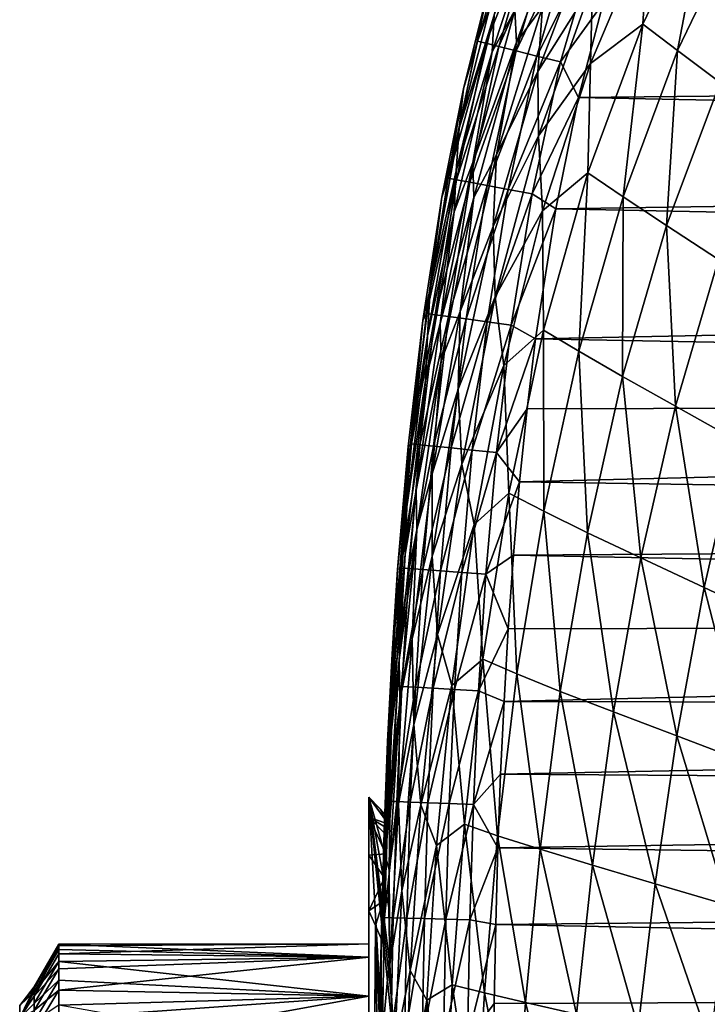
# Model space of a CAD drawing. Header units: metres. Extents: x -82 to 67, y -109 to 109.
# Tile 201 of 216: x -31 to -25, y 87 to 96. Entities that reach past the tile are written whole.
import ezdxf

# ---------------------------------------------------------------- set-up
doc = ezdxf.new("R2010")
doc.units = ezdxf.units.M
doc.layers.add('solid_21_382_010_XXX', color=7, linetype='CONTINUOUS')

msp = doc.modelspace()

# ---------------------------------------------------------------- linework, layer by layer
at = {"layer": 'solid_21_382_010_XXX'}
for points in [[(-24.887339, 97.000732, -50.599537), (-25.465012, 95.7948, -50.635563), (-25.409828, 96.658112, -48.938736)], [(-25.160011, 95.564209, -52.116165), (-25.465012, 95.7948, -50.635563), (-24.887339, 97.000732, -50.599537)], [(-24.589199, 96.751236, -52.074505), (-25.160011, 95.564209, -52.116165), (-24.887339, 97.000732, -50.599537)], [(-26.103291, 96.904198, -40.051773), (-26.569136, 95.638161, -40.067547), (-26.583088, 95.917351, -37.254963)], [(-26.341253, 95.947243, -42.631138), (-26.569136, 95.638161, -40.067547), (-26.103291, 96.904198, -40.051773)], [(-26.561649, 96.830231, -23.420652), (-26.909199, 95.646553, -23.419235), (-26.491468, 96.80619, -23.207548)], [(-26.830784, 96.040627, -23.651535), (-26.909199, 95.646553, -23.419235), (-26.561649, 96.830231, -23.420652)], [(-26.909199, 95.646553, -23.419235), (-26.837042, 95.628464, -23.206469), (-26.491468, 96.80619, -23.207548)], [(-26.491468, 96.80619, -23.207548), (-26.837042, 95.628464, -23.206469), (-26.379955, 96.76799, -23.01972)], [(-26.353525, 96.852478, -34.194397), (-26.781023, 95.552032, -34.204811), (-26.765762, 95.873856, -30.899763)], [(-26.583088, 95.917351, -37.254963), (-26.781023, 95.552032, -34.204811), (-26.353525, 96.852478, -34.194397)], [(-26.837042, 95.628464, -23.206469), (-26.722631, 95.599785, -23.018972), (-26.379955, 96.76799, -23.01972)], [(-26.379955, 96.76799, -23.01972), (-26.722631, 95.599785, -23.018972), (-26.232819, 96.71759, -22.863258)], [(-26.722631, 95.599785, -23.018972), (-26.571802, 95.561974, -22.86281), (-26.232819, 96.71759, -22.863258)], [(-26.232819, 96.71759, -22.863258), (-26.571802, 95.561974, -22.86281), (-26.055761, 96.656937, -22.744249)], [(-24.788296, 95.284882, -53.405716), (-25.160011, 95.564209, -52.116165), (-24.589199, 96.751236, -52.074505)], [(-26.571802, 95.561974, -22.86281), (-26.390385, 95.516495, -22.744041), (-26.055761, 96.656937, -22.744249)], [(-26.055761, 96.656937, -22.744249), (-26.390385, 95.516495, -22.744041), (-25.854485, 96.58799, -22.668779)], [(-25.89819, 96.653152, -44.95163), (-26.383488, 95.38208, -44.97271), (-26.341253, 95.947243, -42.631138)], [(-25.903851, 96.145386, -47.065491), (-26.383488, 95.38208, -44.97271), (-25.89819, 96.653152, -44.95163)], [(-25.409828, 96.658112, -48.938736), (-25.920488, 95.451447, -48.966873), (-25.903851, 96.145386, -47.065491)], [(-25.465012, 95.7948, -50.635563), (-25.920488, 95.451447, -48.966873), (-25.409828, 96.658112, -48.938736)], [(-26.390385, 95.516495, -22.744041), (-26.184214, 95.464813, -22.66873), (-25.854485, 96.58799, -22.668779)], [(-25.80966, 95.977463, -22.642931), (-25.854485, 96.58799, -22.668779), (-26.184214, 95.464813, -22.66873)], [(-26.736132, 96.205269, -27.345116), (-27.071043, 94.885994, -27.35076), (-26.830784, 96.040627, -23.651535)], [(-26.765762, 95.873856, -30.899763), (-27.071043, 94.885994, -27.35076), (-26.736132, 96.205269, -27.345116)], [(-25.903851, 96.145386, -47.065491), (-26.377975, 94.818878, -47.089481), (-26.383488, 95.38208, -44.97271)], [(-25.920488, 95.451447, -48.966873), (-26.377975, 94.818878, -47.089481), (-25.903851, 96.145386, -47.065491)], [(1.771089, 95.435577, -22.642931), (1.570436, 96.154579, -22.642931), (-25.80966, 95.977463, -22.642931)], [(-27.071043, 94.885994, -27.35076), (-27.033834, 95.229469, -23.650352), (-26.830784, 96.040627, -23.651535)], [(-26.830784, 96.040627, -23.651535), (-27.033834, 95.229469, -23.650352), (-26.909199, 95.646553, -23.419235)], [(-26.341253, 95.947243, -42.631138), (-26.744541, 94.650917, -42.648827), (-26.569136, 95.638161, -40.067547)], [(-26.383488, 95.38208, -44.97271), (-26.744541, 94.650917, -42.648827), (-26.341253, 95.947243, -42.631138)], [(-26.025232, 95.15493, -22.642931), (-25.80966, 95.977463, -22.642931), (-26.184214, 95.464813, -22.66873)], [(1.771089, 95.435577, -22.642931), (-25.80966, 95.977463, -22.642931), (-26.025232, 95.15493, -22.642931)], [(-26.765762, 95.873856, -30.899763), (-27.098324, 94.51226, -30.908194), (-27.071043, 94.885994, -27.35076)], [(-26.781023, 95.552032, -34.204811), (-27.098324, 94.51226, -30.908194), (-26.765762, 95.873856, -30.899763)], [(-26.583088, 95.917351, -37.254963), (-26.951624, 94.586197, -37.268517), (-26.781023, 95.552032, -34.204811)], [(-26.569136, 95.638161, -40.067547), (-26.951624, 94.586197, -37.268517), (-26.583088, 95.917351, -37.254963)], [(-25.465012, 95.7948, -50.635563), (-25.945011, 94.494507, -50.667118), (-25.920488, 95.451447, -48.966873)], [(-25.636843, 94.28566, -52.152344), (-25.945011, 94.494507, -50.667118), (-25.465012, 95.7948, -50.635563)], [(-25.160011, 95.564209, -52.116165), (-25.636843, 94.28566, -52.152344), (-25.465012, 95.7948, -50.635563)], [(-26.909199, 95.646553, -23.419235), (-27.167744, 94.446739, -23.417839), (-26.837042, 95.628464, -23.206469)], [(-27.033834, 95.229469, -23.650352), (-27.167744, 94.446739, -23.417839), (-26.909199, 95.646553, -23.419235)], [(-27.167744, 94.446739, -23.417839), (-27.094391, 94.433235, -23.205406), (-26.837042, 95.628464, -23.206469)], [(-26.837042, 95.628464, -23.206469), (-27.094391, 94.433235, -23.205406), (-26.722631, 95.599785, -23.018972)], [(-27.094391, 94.433235, -23.205406), (-26.978315, 94.411873, -23.018236), (-26.722631, 95.599785, -23.018972)], [(-26.722631, 95.599785, -23.018972), (-26.978315, 94.411873, -23.018236), (-26.571802, 95.561974, -22.86281)], [(-26.569136, 95.638161, -40.067547), (-26.941, 94.280006, -40.083622), (-26.951624, 94.586197, -37.268517)], [(-26.744541, 94.650917, -42.648827), (-26.941, 94.280006, -40.083622), (-26.569136, 95.638161, -40.067547)], [(-26.781023, 95.552032, -34.204811), (-27.114166, 94.153679, -34.216179), (-27.098324, 94.51226, -30.908194)], [(-26.951624, 94.586197, -37.268517), (-27.114166, 94.153679, -34.216179), (-26.781023, 95.552032, -34.204811)], [(-26.978315, 94.411873, -23.018236), (-26.825422, 94.38372, -22.862368), (-26.571802, 95.561974, -22.86281)], [(-26.571802, 95.561974, -22.86281), (-26.825422, 94.38372, -22.862368), (-26.390385, 95.516495, -22.744041)], [(-26.825422, 94.38372, -22.862368), (-26.641611, 94.349884, -22.743837), (-26.390385, 95.516495, -22.744041)], [(-26.390385, 95.516495, -22.744041), (-26.641611, 94.349884, -22.743837), (-26.184214, 95.464813, -22.66873)], [(-25.25683, 94.034538, -53.44677), (-25.636843, 94.28566, -52.152344), (-25.160011, 95.564209, -52.116165)], [(-24.788296, 95.284882, -53.405716), (-25.25683, 94.034538, -53.44677), (-25.160011, 95.564209, -52.116165)], [(-26.641611, 94.349884, -22.743837), (-26.432781, 94.31144, -22.668682), (-26.184214, 95.464813, -22.66873)], [(-26.025232, 95.15493, -22.642931), (-26.184214, 95.464813, -22.66873), (-26.432781, 94.31144, -22.668682)], [(-25.920488, 95.451447, -48.966873), (-26.341572, 94.162956, -48.991543), (-26.377975, 94.818878, -47.089481)], [(-25.945011, 94.494507, -50.667118), (-26.341572, 94.162956, -48.991543), (-25.920488, 95.451447, -48.966873)], [(1.960128, 94.59626, -22.642931), (1.771089, 95.435577, -22.642931), (-26.025232, 95.15493, -22.642931)], [(-26.383488, 95.38208, -44.97271), (-26.774576, 94.024872, -44.992355), (-26.744541, 94.650917, -42.648827)], [(-26.377975, 94.818878, -47.089481), (-26.774576, 94.024872, -44.992355), (-26.383488, 95.38208, -44.97271)], [(-24.801079, 93.736168, -54.556072), (-25.25683, 94.034538, -53.44677), (-24.788296, 95.284882, -53.405716)], [(-27.033834, 95.229469, -23.650352), (-27.223173, 94.280647, -23.649025), (-27.167744, 94.446739, -23.417839)], [(-27.071043, 94.885994, -27.35076), (-27.223173, 94.280647, -23.649025), (-27.033834, 95.229469, -23.650352)], [(-26.225861, 94.178635, -22.642931), (-26.025232, 95.15493, -22.642931), (-26.432781, 94.31144, -22.668682)], [(1.960128, 94.59626, -22.642931), (-26.025232, 95.15493, -22.642931), (-26.225861, 94.178635, -22.642931)], [(-27.071043, 94.885994, -27.35076), (-27.324272, 93.480476, -27.356812), (-27.223173, 94.280647, -23.649025)], [(-27.098324, 94.51226, -30.908194), (-27.324272, 93.480476, -27.356812), (-27.071043, 94.885994, -27.35076)], [(-26.377975, 94.818878, -47.089481), (-26.756056, 93.411247, -47.110504), (-26.774576, 94.024872, -44.992355)], [(-26.341572, 94.162956, -48.991543), (-26.756056, 93.411247, -47.110504), (-26.377975, 94.818878, -47.089481)], [(-26.744541, 94.650917, -42.648827), (-27.063189, 93.281784, -42.665859), (-26.941, 94.280006, -40.083622)], [(-26.774576, 94.024872, -44.992355), (-27.063189, 93.281784, -42.665859), (-26.744541, 94.650917, -42.648827)], [(-26.951624, 94.586197, -37.268517), (-27.236364, 93.178116, -37.282673), (-27.114166, 94.153679, -34.216179)], [(-26.941, 94.280006, -40.083622), (-27.236364, 93.178116, -37.282673), (-26.951624, 94.586197, -37.268517)], [(2.133353, 93.614609, -22.642931), (1.960128, 94.59626, -22.642931), (-26.225861, 94.178635, -22.642931)], [(-27.098324, 94.51226, -30.908194), (-27.348621, 93.069626, -30.917368), (-27.324272, 93.480476, -27.356812)], [(-27.114166, 94.153679, -34.216179), (-27.348621, 93.069626, -30.917368), (-27.098324, 94.51226, -30.908194)], [(-25.945011, 94.494507, -50.667118), (-26.332712, 93.118706, -50.69278), (-26.341572, 94.162956, -48.991543)], [(-26.024815, 92.93428, -52.181252), (-26.332712, 93.118706, -50.69278), (-25.945011, 94.494507, -50.667118)], [(-25.636843, 94.28566, -52.152344), (-26.024815, 92.93428, -52.181252), (-25.945011, 94.494507, -50.667118)], [(-27.167744, 94.446739, -23.417839), (-27.355314, 93.263664, -23.416586), (-27.094391, 94.433235, -23.205406)], [(-27.223173, 94.280647, -23.649025), (-27.355314, 93.263664, -23.416586), (-27.167744, 94.446739, -23.417839)], [(-27.355314, 93.263664, -23.416586), (-27.281229, 93.253616, -23.204453), (-27.094391, 94.433235, -23.205406)], [(-27.094391, 94.433235, -23.205406), (-27.281229, 93.253616, -23.204453), (-26.978315, 94.411873, -23.018236)], [(-27.281229, 93.253616, -23.204453), (-27.164213, 93.237755, -23.017576), (-26.978315, 94.411873, -23.018236)], [(-26.978315, 94.411873, -23.018236), (-27.164213, 93.237755, -23.017576), (-26.825422, 94.38372, -22.862368)], [(-27.164213, 93.237755, -23.017576), (-27.010199, 93.216866, -22.861973), (-26.825422, 94.38372, -22.862368)], [(-26.825422, 94.38372, -22.862368), (-27.010199, 93.216866, -22.861973), (-26.641611, 94.349884, -22.743837)], [(-27.010199, 93.216866, -22.861973), (-26.825113, 93.191765, -22.743656), (-26.641611, 94.349884, -22.743837)], [(-26.641611, 94.349884, -22.743837), (-26.825113, 93.191765, -22.743656), (-26.432781, 94.31144, -22.668682)], [(-26.825113, 93.191765, -22.743656), (-26.614895, 93.163261, -22.66864), (-26.432781, 94.31144, -22.668682)], [(-26.225861, 94.178635, -22.642931), (-26.432781, 94.31144, -22.668682), (-26.614895, 93.163261, -22.66864)], [(-27.223173, 94.280647, -23.649025), (-27.389, 93.203232, -23.647644), (-27.355314, 93.263664, -23.416586)], [(-27.324272, 93.480476, -27.356812), (-27.389, 93.203232, -23.647644), (-27.223173, 94.280647, -23.649025)], [(-26.941, 94.280006, -40.083622), (-27.22788, 92.850227, -40.099716), (-27.236364, 93.178116, -37.282673)], [(-27.063189, 93.281784, -42.665859), (-27.22788, 92.850227, -40.099716), (-26.941, 94.280006, -40.083622)], [(-25.641083, 92.713997, -53.47945), (-26.024815, 92.93428, -52.181252), (-25.636843, 94.28566, -52.152344)], [(-25.25683, 94.034538, -53.44677), (-25.641083, 92.713997, -53.47945), (-25.636843, 94.28566, -52.152344)], [(-27.114166, 94.153679, -34.216179), (-27.36414, 92.680351, -34.228355), (-27.348621, 93.069626, -30.917368)], [(-27.236364, 93.178116, -37.282673), (-27.36414, 92.680351, -34.228355), (-27.114166, 94.153679, -34.216179)], [(-26.341572, 94.162956, -48.991543), (-26.678837, 92.810829, -49.011894), (-26.756056, 93.411247, -47.110504)], [(-26.332712, 93.118706, -50.69278), (-26.678837, 92.810829, -49.011894), (-26.341572, 94.162956, -48.991543)], [(-26.401642, 93.04335, -22.642931), (-26.225861, 94.178635, -22.642931), (-26.614895, 93.163261, -22.66864)], [(2.133353, 93.614609, -22.642931), (-26.225861, 94.178635, -22.642931), (-26.401642, 93.04335, -22.642931)], [(-26.774576, 94.024872, -44.992355), (-27.07939, 92.602783, -45.01009), (-27.063189, 93.281784, -42.665859)], [(-26.756056, 93.411247, -47.110504), (-27.07939, 92.602783, -45.01009), (-26.774576, 94.024872, -44.992355)], [(-25.176645, 92.45343, -54.59227), (-25.641083, 92.713997, -53.47945), (-25.25683, 94.034538, -53.44677)], [(-24.801079, 93.736168, -54.556072), (-25.176645, 92.45343, -54.59227), (-25.25683, 94.034538, -53.44677)], [(-24.63216, 92.149033, -55.524525), (-25.176645, 92.45343, -54.59227), (-24.801079, 93.736168, -54.556072)], [(2.281527, 92.505608, -22.642931), (2.133353, 93.614609, -22.642931), (-26.401642, 93.04335, -22.642931)], [(-27.324272, 93.480476, -27.356812), (-27.507788, 92.013412, -27.363199), (-27.389, 93.203232, -23.647644)], [(-27.348621, 93.069626, -30.917368), (-27.507788, 92.013412, -27.363199), (-27.324272, 93.480476, -27.356812)], [(-26.756056, 93.411247, -47.110504), (-27.046947, 91.9478, -47.127964), (-27.07939, 92.602783, -45.01009)], [(-26.678837, 92.810829, -49.011894), (-27.046947, 91.9478, -47.127964), (-26.756056, 93.411247, -47.110504)], [(-27.063189, 93.281784, -42.665859), (-27.306154, 91.862976, -42.681904), (-27.22788, 92.850227, -40.099716)], [(-27.07939, 92.602783, -45.01009), (-27.306154, 91.862976, -42.681904), (-27.063189, 93.281784, -42.665859)], [(-27.389, 93.203232, -23.647644), (-27.516584, 92.100334, -23.646395), (-27.488541, 92.123199, -23.415527)], [(-27.507788, 92.013412, -27.363199), (-27.516584, 92.100334, -23.646395), (-27.389, 93.203232, -23.647644)], [(-27.355314, 93.263664, -23.416586), (-27.488541, 92.123199, -23.415527), (-27.281229, 93.253616, -23.204453)], [(-27.389, 93.203232, -23.647644), (-27.488541, 92.123199, -23.415527), (-27.355314, 93.263664, -23.416586)], [(-27.488541, 92.123199, -23.415527), (-27.414005, 92.115746, -23.20365), (-27.281229, 93.253616, -23.204453)], [(-27.281229, 93.253616, -23.204453), (-27.414005, 92.115746, -23.20365), (-27.164213, 93.237755, -23.017576)], [(-27.414005, 92.115746, -23.20365), (-27.296455, 92.103996, -23.017021), (-27.164213, 93.237755, -23.017576)], [(-27.164213, 93.237755, -23.017576), (-27.296455, 92.103996, -23.017021), (-27.010199, 93.216866, -22.861973)], [(-27.296455, 92.103996, -23.017021), (-27.141836, 92.088547, -22.861641), (-27.010199, 93.216866, -22.861973)], [(-27.010199, 93.216866, -22.861973), (-27.141836, 92.088547, -22.861641), (-26.825113, 93.191765, -22.743656)], [(-27.141836, 92.088547, -22.861641), (-26.956093, 92.069984, -22.743504), (-26.825113, 93.191765, -22.743656)], [(-26.825113, 93.191765, -22.743656), (-26.956093, 92.069984, -22.743504), (-26.614895, 93.163261, -22.66864)], [(-27.236364, 93.178116, -37.282673), (-27.447792, 91.717941, -37.297203), (-27.36414, 92.680351, -34.228355)], [(-27.22788, 92.850227, -40.099716), (-27.447792, 91.717941, -37.297203), (-27.236364, 93.178116, -37.282673)], [(-26.956093, 92.069984, -22.743504), (-26.745173, 92.048904, -22.668606), (-26.614895, 93.163261, -22.66864)], [(-26.401642, 93.04335, -22.642931), (-26.614895, 93.163261, -22.66864), (-26.745173, 92.048904, -22.668606)], [(-26.332712, 93.118706, -50.69278), (-26.635942, 91.6922, -50.711517), (-26.678837, 92.810829, -49.011894)], [(-26.331341, 91.534393, -52.201561), (-26.635942, 91.6922, -50.711517), (-26.332712, 93.118706, -50.69278)], [(-26.024815, 92.93428, -52.181252), (-26.331341, 91.534393, -52.201561), (-26.332712, 93.118706, -50.69278)], [(-27.348621, 93.069626, -30.917368), (-27.528742, 91.572311, -30.927177), (-27.507788, 92.013412, -27.363199)], [(-27.36414, 92.680351, -34.228355), (-27.528742, 91.572311, -30.927177), (-27.348621, 93.069626, -30.917368)], [(-26.476473, 92.429413, -22.642931), (-26.401642, 93.04335, -22.642931), (-26.745173, 92.048904, -22.668606)], [(2.281527, 92.505608, -22.642931), (-26.401642, 93.04335, -22.642931), (-26.476473, 92.429413, -22.642931)], [(-25.948185, 91.346977, -53.502094), (-26.331341, 91.534393, -52.201561), (-26.024815, 92.93428, -52.181252)], [(-25.641083, 92.713997, -53.47945), (-25.948185, 91.346977, -53.502094), (-26.024815, 92.93428, -52.181252)], [(-27.22788, 92.850227, -40.099716), (-27.440159, 91.374657, -40.115524), (-27.447792, 91.717941, -37.297203)], [(-27.306154, 91.862976, -42.681904), (-27.440159, 91.374657, -40.115524), (-27.22788, 92.850227, -40.099716)], [(-26.678837, 92.810829, -49.011894), (-26.940102, 91.41835, -49.027317), (-27.046947, 91.9478, -47.127964)], [(-26.635942, 91.6922, -50.711517), (-26.940102, 91.41835, -49.027317), (-26.678837, 92.810829, -49.011894)], [(-27.36414, 92.680351, -34.228355), (-27.54299, 91.159607, -34.241173), (-27.528742, 91.572311, -30.927177)], [(-27.447792, 91.717941, -37.297203), (-27.54299, 91.159607, -34.241173), (-27.36414, 92.680351, -34.228355)], [(-25.480589, 91.126083, -54.617592), (-25.948185, 91.346977, -53.502094), (-25.641083, 92.713997, -53.47945)], [(-25.176645, 92.45343, -54.59227), (-25.480589, 91.126083, -54.617592), (-25.641083, 92.713997, -53.47945)], [(-27.07939, 92.602783, -45.01009), (-27.30743, 91.141602, -45.025524), (-27.306154, 91.862976, -42.681904)], [(-27.046947, 91.9478, -47.127964), (-27.30743, 91.141602, -45.025524), (-27.07939, 92.602783, -45.01009)], [(2.281527, 92.505608, -22.642931), (-26.476473, 92.429413, -22.642931), (-26.541626, 91.793297, -22.642931)], [(2.394555, 91.345787, -22.642931), (2.281527, 92.505608, -22.642931), (-26.541626, 91.793297, -22.642931)], [(-26.541626, 91.793297, -22.642931), (-26.476473, 92.429413, -22.642931), (-26.745173, 92.048904, -22.668606)], [(-24.928139, 90.868546, -55.552273), (-25.480589, 91.126083, -54.617592), (-25.176645, 92.45343, -54.59227)], [(-24.63216, 92.149033, -55.524525), (-24.928139, 90.868546, -55.552273), (-25.176645, 92.45343, -54.59227)], [(-27.516584, 92.100334, -23.646395), (-27.608812, 91.024445, -23.645355), (-27.581814, 91.038208, -23.414671)], [(-27.507788, 92.013412, -27.363199), (-27.608812, 91.024445, -23.645355), (-27.516584, 92.100334, -23.646395)], [(-27.488541, 92.123199, -23.415527), (-27.581814, 91.038208, -23.414671), (-27.414005, 92.115746, -23.20365)], [(-27.516584, 92.100334, -23.646395), (-27.581814, 91.038208, -23.414671), (-27.488541, 92.123199, -23.415527)], [(-27.581814, 91.038208, -23.414671), (-27.506983, 91.032722, -23.203001), (-27.414005, 92.115746, -23.20365)], [(-27.414005, 92.115746, -23.20365), (-27.506983, 91.032722, -23.203001), (-27.296455, 92.103996, -23.017021)], [(-27.506983, 91.032722, -23.203001), (-27.389116, 91.024078, -23.016575), (-27.296455, 92.103996, -23.017021)], [(-27.296455, 92.103996, -23.017021), (-27.389116, 91.024078, -23.016575), (-27.141836, 92.088547, -22.861641)], [(-27.389116, 91.024078, -23.016575), (-27.234161, 91.012718, -22.861378), (-27.141836, 92.088547, -22.861641)], [(-27.141836, 92.088547, -22.861641), (-27.234161, 91.012718, -22.861378), (-26.956093, 92.069984, -22.743504)], [(-27.234161, 91.012718, -22.861378), (-27.048069, 90.999077, -22.743385), (-26.956093, 92.069984, -22.743504)], [(-26.956093, 92.069984, -22.743504), (-27.048069, 90.999077, -22.743385), (-26.745173, 92.048904, -22.668606)], [(-24.298567, 90.571968, -56.314339), (-24.928139, 90.868546, -55.552273), (-24.63216, 92.149033, -55.524525)], [(-27.507788, 92.013412, -27.363199), (-27.633665, 90.510674, -27.369846), (-27.608812, 91.024445, -23.645355)], [(-27.528742, 91.572311, -30.927177), (-27.633665, 90.510674, -27.369846), (-27.507788, 92.013412, -27.363199)], [(-27.048069, 90.999077, -22.743385), (-26.836786, 90.983582, -22.668579), (-26.745173, 92.048904, -22.668606)], [(-26.541626, 91.793297, -22.642931), (-26.745173, 92.048904, -22.668606), (-26.836786, 90.983582, -22.668579)], [(-27.046947, 91.9478, -47.127964), (-27.260435, 90.456306, -47.141369), (-27.30743, 91.141602, -45.025524)], [(-26.940102, 91.41835, -49.027317), (-27.260435, 90.456306, -47.141369), (-27.046947, 91.9478, -47.127964)], [(-27.306154, 91.862976, -42.681904), (-27.48271, 90.418694, -42.696644), (-27.440159, 91.374657, -40.115524)], [(-27.30743, 91.141602, -45.025524), (-27.48271, 90.418694, -42.696644), (-27.306154, 91.862976, -42.681904)], [(-26.596504, 91.14978, -22.642931), (-26.541626, 91.793297, -22.642931), (-26.836786, 90.983582, -22.668579)], [(2.394555, 91.345787, -22.642931), (-26.541626, 91.793297, -22.642931), (-26.596504, 91.14978, -22.642931)], [(-27.447792, 91.717941, -37.297203), (-27.596539, 90.231445, -37.311871), (-27.54299, 91.159607, -34.241173)], [(-27.440159, 91.374657, -40.115524), (-27.596539, 90.231445, -37.311871), (-27.447792, 91.717941, -37.297203)], [(-26.635942, 91.6922, -50.711517), (-26.863428, 90.241997, -50.722446), (-26.940102, 91.41835, -49.027317)], [(-26.564671, 90.112419, -52.212105), (-26.863428, 90.241997, -50.722446), (-26.635942, 91.6922, -50.711517)], [(-26.331341, 91.534393, -52.201561), (-26.564671, 90.112419, -52.212105), (-26.635942, 91.6922, -50.711517)], [(-27.528742, 91.572311, -30.927177), (-27.650795, 90.048035, -30.937504), (-27.633665, 90.510674, -27.369846)], [(-27.54299, 91.159607, -34.241173), (-27.650795, 90.048035, -30.937504), (-27.528742, 91.572311, -30.927177)], [(-26.186008, 89.95919, -53.513218), (-26.564671, 90.112419, -52.212105), (-26.331341, 91.534393, -52.201561)], [(-25.948185, 91.346977, -53.502094), (-26.186008, 89.95919, -53.513218), (-26.331341, 91.534393, -52.201561)], [(-26.940102, 91.41835, -49.027317), (-27.133471, 90.009567, -49.037254), (-27.260435, 90.456306, -47.141369)], [(-26.863428, 90.241997, -50.722446), (-27.133471, 90.009567, -49.037254), (-26.940102, 91.41835, -49.027317)], [(-27.440159, 91.374657, -40.115524), (-27.588387, 89.880272, -40.130745), (-27.596539, 90.231445, -37.311871)], [(-27.48271, 90.418694, -42.696644), (-27.588387, 89.880272, -40.130745), (-27.440159, 91.374657, -40.115524)], [(2.451015, 90.575089, -22.642931), (2.394555, 91.345787, -22.642931), (-26.596504, 91.14978, -22.642931)], [(-25.720606, 89.778992, -54.630318), (-26.186008, 89.95919, -53.513218), (-25.948185, 91.346977, -53.502094)], [(-25.480589, 91.126083, -54.617592), (-25.720606, 89.778992, -54.630318), (-25.948185, 91.346977, -53.502094)], [(-27.54299, 91.159607, -34.241173), (-27.662811, 89.621391, -34.254433), (-27.650795, 90.048035, -30.937504)], [(-27.596539, 90.231445, -37.311871), (-27.662811, 89.621391, -34.254433), (-27.54299, 91.159607, -34.241173)], [(-27.30743, 91.141602, -45.025524), (-27.468468, 89.668228, -45.038292), (-27.48271, 90.418694, -42.696644)], [(-27.260435, 90.456306, -47.141369), (-27.468468, 89.668228, -45.038292), (-27.30743, 91.141602, -45.025524)], [(-26.641945, 90.505447, -22.642931), (-26.596504, 91.14978, -22.642931), (-26.836786, 90.983582, -22.668579)], [(2.451015, 90.575089, -22.642931), (-26.596504, 91.14978, -22.642931), (-26.641945, 90.505447, -22.642931)], [(-25.166782, 89.569077, -55.567501), (-25.720606, 89.778992, -54.630318), (-25.480589, 91.126083, -54.617592)], [(-24.928139, 90.868546, -55.552273), (-25.166782, 89.569077, -55.567501), (-25.480589, 91.126083, -54.617592)], [(-27.657158, 90.286934, -23.644747), (-27.646788, 90.005104, -23.413994), (-27.581814, 91.038208, -23.414671)], [(-27.608812, 91.024445, -23.645355), (-27.657158, 90.286934, -23.644747), (-27.581814, 91.038208, -23.414671)], [(-27.581814, 91.038208, -23.414671), (-27.646788, 90.005104, -23.413994), (-27.506983, 91.032722, -23.203001)], [(-27.646788, 90.005104, -23.413994), (-27.57177, 90.001106, -23.202488), (-27.506983, 91.032722, -23.203001)], [(-27.506983, 91.032722, -23.203001), (-27.57177, 90.001106, -23.202488), (-27.389116, 91.024078, -23.016575)], [(-27.633665, 90.510674, -27.369846), (-27.657158, 90.286934, -23.644747), (-27.608812, 91.024445, -23.645355)], [(-27.57177, 90.001106, -23.202488), (-27.453722, 89.994827, -23.016224), (-27.389116, 91.024078, -23.016575)], [(-27.389116, 91.024078, -23.016575), (-27.453722, 89.994827, -23.016224), (-27.234161, 91.012718, -22.861378)], [(-27.453722, 89.994827, -23.016224), (-27.298594, 89.98658, -22.86117), (-27.234161, 91.012718, -22.861378)], [(-27.234161, 91.012718, -22.861378), (-27.298594, 89.98658, -22.86117), (-27.048069, 90.999077, -22.743385)], [(-27.298594, 89.98658, -22.86117), (-27.112333, 89.976669, -22.743292), (-27.048069, 90.999077, -22.743385)], [(-27.048069, 90.999077, -22.743385), (-27.112333, 89.976669, -22.743292), (-26.836786, 90.983582, -22.668579)], [(-27.112333, 89.976669, -22.743292), (-26.900892, 89.965424, -22.66856), (-26.836786, 90.983582, -22.668579)], [(-26.641945, 90.505447, -22.642931), (-26.836786, 90.983582, -22.668579), (-26.900892, 89.965424, -22.66856)], [(-24.530952, 89.32737, -56.332779), (-25.166782, 89.569077, -55.567501), (-24.928139, 90.868546, -55.552273)], [(-24.298567, 90.571968, -56.314339), (-24.530952, 89.32737, -56.332779), (-24.928139, 90.868546, -55.552273)], [(2.451015, 90.575089, -22.642931), (-26.641945, 90.505447, -22.642931), (-26.678291, 89.871666, -22.642931)], [(2.494586, 89.813538, -22.642931), (2.451015, 90.575089, -22.642931), (-26.678291, 89.871666, -22.642931)], [(-27.633665, 90.510674, -27.369846), (-27.713604, 89.00473, -27.376661), (-27.657158, 90.286934, -23.644747)], [(-27.650795, 90.048035, -30.937504), (-27.713604, 89.00473, -27.376661), (-27.633665, 90.510674, -27.369846)], [(-27.260435, 90.456306, -47.141369), (-27.407127, 88.967384, -47.150387), (-27.468468, 89.668228, -45.038292)], [(-27.133471, 90.009567, -49.037254), (-27.407127, 88.967384, -47.150387), (-27.260435, 90.456306, -47.141369)], [(-26.678291, 89.871666, -22.642931), (-26.641945, 90.505447, -22.642931), (-26.900892, 89.965424, -22.66856)], [(-27.48271, 90.418694, -42.696644), (-27.602777, 88.97699, -42.709827), (-27.588387, 89.880272, -40.130745)], [(-27.468468, 89.668228, -45.038292), (-27.602777, 88.97699, -42.709827), (-27.48271, 90.418694, -42.696644)], [(-27.713604, 89.00473, -27.376661), (-27.69669, 89.521416, -23.644197), (-27.657158, 90.286934, -23.644747)], [(-27.657158, 90.286934, -23.644747), (-27.69669, 89.521416, -23.644197), (-27.646788, 90.005104, -23.413994)], [(-27.596539, 90.231445, -37.311871), (-27.68782, 88.797318, -37.772034), (-27.693308, 88.757835, -37.319324)], [(-27.596539, 90.231445, -37.311871), (-27.693308, 88.757835, -37.319324), (-27.662811, 89.621391, -34.254433)], [(-27.596539, 90.231445, -37.311871), (-27.676567, 88.837944, -38.772549), (-27.68782, 88.797318, -37.772034)], [(-27.588387, 89.880272, -40.130745), (-27.676567, 88.837944, -38.772549), (-27.596539, 90.231445, -37.311871)], [(-26.863428, 90.241997, -50.722446), (-27.024828, 88.797531, -50.725006), (-27.133471, 90.009567, -49.037254)], [(-26.733953, 88.69706, -52.21209), (-27.024828, 88.797531, -50.725006), (-26.863428, 90.241997, -50.722446)], [(-26.564671, 90.112419, -52.212105), (-26.733953, 88.69706, -52.21209), (-26.863428, 90.241997, -50.722446)], [(-26.363228, 88.578468, -53.511753), (-26.733953, 88.69706, -52.21209), (-26.564671, 90.112419, -52.212105)], [(-26.186008, 89.95919, -53.513218), (-26.363228, 88.578468, -53.511753), (-26.564671, 90.112419, -52.212105)], [(-27.650795, 90.048035, -30.937504), (-27.726683, 88.533066, -30.948164), (-27.713604, 89.00473, -27.376661)], [(-27.662811, 89.621391, -34.254433), (-27.726683, 88.533066, -30.948164), (-27.650795, 90.048035, -30.937504)], [(-27.69669, 89.521416, -23.644197), (-27.691977, 88.997475, -23.413462), (-27.646788, 90.005104, -23.413994)], [(-27.646788, 90.005104, -23.413994), (-27.691977, 88.997475, -23.413462), (-27.57177, 90.001106, -23.202488)], [(-27.691977, 88.997475, -23.413462), (-27.616837, 88.994652, -23.202087), (-27.57177, 90.001106, -23.202488)], [(-27.57177, 90.001106, -23.202488), (-27.616837, 88.994652, -23.202087), (-27.453722, 89.994827, -23.016224)], [(-27.133471, 90.009567, -49.037254), (-27.268255, 88.612061, -49.041485), (-27.407127, 88.967384, -47.150387)], [(-27.024828, 88.797531, -50.725006), (-27.268255, 88.612061, -49.041485), (-27.133471, 90.009567, -49.037254)], [(-27.616837, 88.994652, -23.202087), (-27.498686, 88.990219, -23.015951), (-27.453722, 89.994827, -23.016224)], [(-27.453722, 89.994827, -23.016224), (-27.498686, 88.990219, -23.015951), (-27.298594, 89.98658, -22.86117)], [(-27.498686, 88.990219, -23.015951), (-27.343472, 88.984398, -22.86101), (-27.298594, 89.98658, -22.86117)], [(-27.298594, 89.98658, -22.86117), (-27.343472, 88.984398, -22.86101), (-27.112333, 89.976669, -22.743292)], [(-27.343472, 88.984398, -22.86101), (-27.157141, 88.977409, -22.743223), (-27.112333, 89.976669, -22.743292)], [(-27.112333, 89.976669, -22.743292), (-27.157141, 88.977409, -22.743223), (-26.900892, 89.965424, -22.66856)], [(-27.157141, 88.977409, -22.743223), (-26.945644, 88.969475, -22.668547), (-26.900892, 89.965424, -22.66856)], [(-26.678291, 89.871666, -22.642931), (-26.900892, 89.965424, -22.66856), (-26.945644, 88.969475, -22.668547)], [(-25.905014, 88.439056, -54.629128), (-26.363228, 88.578468, -53.511753), (-26.186008, 89.95919, -53.513218)], [(-25.720606, 89.778992, -54.630318), (-25.905014, 88.439056, -54.629128), (-26.186008, 89.95919, -53.513218)], [(-27.588387, 89.880272, -40.130745), (-27.684124, 88.39814, -40.138988), (-27.676567, 88.837944, -38.772549)], [(-27.602777, 88.97699, -42.709827), (-27.684124, 88.39814, -40.138988), (-27.588387, 89.880272, -40.130745)], [(-26.707855, 89.234283, -22.642931), (-26.678291, 89.871666, -22.642931), (-26.945644, 88.969475, -22.668547)], [(2.494586, 89.813538, -22.642931), (-26.678291, 89.871666, -22.642931), (-26.707855, 89.234283, -22.642931)], [(2.528824, 89.037727, -22.642931), (2.494586, 89.813538, -22.642931), (-26.707855, 89.234283, -22.642931)], [(-25.356251, 88.276497, -55.568794), (-25.905014, 88.439056, -54.629128), (-25.720606, 89.778992, -54.630318)], [(-25.166782, 89.569077, -55.567501), (-25.356251, 88.276497, -55.568794), (-25.720606, 89.778992, -54.630318)], [(-27.468468, 89.668228, -45.038292), (-27.573652, 88.215622, -45.048271), (-27.602777, 88.97699, -42.709827)], [(-27.407127, 88.967384, -47.150387), (-27.573652, 88.215622, -45.048271), (-27.468468, 89.668228, -45.038292)], [(-27.662811, 89.621391, -34.254433), (-27.725143, 88.329773, -34.950649), (-27.735231, 88.123932, -34.236839)], [(-27.662811, 89.621391, -34.254433), (-27.735231, 88.123932, -34.236839), (-27.726683, 88.533066, -30.948164)], [(-27.662811, 89.621391, -34.254433), (-27.712509, 88.538193, -35.855225), (-27.725143, 88.329773, -34.950649)], [(-27.662811, 89.621391, -34.254433), (-27.699921, 88.695808, -36.797413), (-27.712509, 88.538193, -35.855225)], [(-27.662811, 89.621391, -34.254433), (-27.693308, 88.757835, -37.319324), (-27.699921, 88.695808, -36.797413)], [(-24.721394, 88.089081, -56.338879), (-25.356251, 88.276497, -55.568794), (-25.166782, 89.569077, -55.567501)], [(-24.530952, 89.32737, -56.332779), (-24.721394, 88.089081, -56.338879), (-25.166782, 89.569077, -55.567501)], [(-27.69669, 89.521416, -23.644197), (-27.727604, 88.737541, -23.643734), (-27.691977, 88.997475, -23.413462)], [(-27.713604, 89.00473, -27.376661), (-27.727604, 88.737541, -23.643734), (-27.69669, 89.521416, -23.644197)], [(-26.731226, 88.589706, -22.642931), (-26.707855, 89.234283, -22.642931), (-26.945644, 88.969475, -22.668547)], [(2.528824, 89.037727, -22.642931), (-26.707855, 89.234283, -22.642931), (-26.731226, 88.589706, -22.642931)], [(-27.860743, 89.032921, -38.166775), (-27.860743, 87.294319, -42.269405), (-27.860743, 87.635498, -40.700977)], [(-27.860743, 89.032921, -38.166775), (-27.860743, 85.572456, -48.918194), (-27.860743, 87.294319, -42.269405)], [(-27.860743, 89.032921, -38.166775), (-27.860743, 87.635498, -40.700977), (-27.860743, 87.75, -39.099937)], [(-27.860743, 89.032921, -38.166775), (-27.860743, 87.75, -39.099937), (-27.860743, 87.63549, -37.498943)], [(-27.860743, 89.032921, -38.166775), (-27.860743, 87.63549, -37.498943), (-27.860743, 87.294296, -35.930515)], [(-27.860743, 89.032921, -38.166775), (-27.860743, 87.294296, -35.930515), (-27.860743, 88.039108, -33.554108)], [(-27.860743, 88.858498, -36.598183), (-27.860743, 89.032921, -38.166775), (-27.860743, 88.039108, -33.554108)], [(-27.677795, 85.766045, -48.316765), (-27.860743, 85.572456, -48.918194), (-27.860743, 89.032921, -38.166775)], [(-27.68782, 88.797318, -37.772034), (-27.860743, 89.032921, -38.166775), (-27.860743, 88.858498, -36.598183)], [(-27.676567, 88.837944, -38.772549), (-27.860743, 89.032921, -38.166775), (-27.765978, 88.935165, -38.470497)], [(-27.68782, 88.797318, -37.772034), (-27.765978, 88.935165, -38.470497), (-27.860743, 89.032921, -38.166775)], [(-27.684124, 88.39814, -40.138988), (-27.860743, 89.032921, -38.166775), (-27.676567, 88.837944, -38.772549)], [(-27.618252, 86.644661, -45.586945), (-27.677795, 85.766045, -48.316765), (-27.860743, 89.032921, -38.166775)], [(-27.635242, 86.820854, -45.039532), (-27.618252, 86.644661, -45.586945), (-27.860743, 89.032921, -38.166775)], [(-27.668823, 87.337296, -43.434975), (-27.635242, 86.820854, -45.039532), (-27.860743, 89.032921, -38.166775)], [(-27.677401, 87.569756, -42.712727), (-27.668823, 87.337296, -43.434975), (-27.860743, 89.032921, -38.166775)], [(-27.685247, 88.067955, -41.164852), (-27.677401, 87.569756, -42.712727), (-27.860743, 89.032921, -38.166775)], [(-27.684124, 88.39814, -40.138988), (-27.685247, 88.067955, -41.164852), (-27.860743, 89.032921, -38.166775)], [(-27.713604, 89.00473, -27.376661), (-27.758936, 87.534706, -27.383537), (-27.727604, 88.737541, -23.643734)], [(-27.726683, 88.533066, -30.948164), (-27.758936, 87.534706, -27.383537), (-27.713604, 89.00473, -27.376661)], [(-27.727604, 88.737541, -23.643734), (-27.723392, 87.980309, -23.41305), (-27.691977, 88.997475, -23.413462)], [(-27.691977, 88.997475, -23.413462), (-27.723392, 87.980309, -23.41305), (-27.616837, 88.994652, -23.202087)], [(-27.723392, 87.980309, -23.41305), (-27.648165, 87.978447, -23.201778), (-27.616837, 88.994652, -23.202087)], [(-27.602777, 88.97699, -42.709827), (-27.677401, 87.569756, -42.712727), (-27.684124, 88.39814, -40.138988)], [(-27.573652, 88.215622, -45.048271), (-27.677401, 87.569756, -42.712727), (-27.602777, 88.97699, -42.709827)], [(-27.616837, 88.994652, -23.202087), (-27.648165, 87.978447, -23.201778), (-27.498686, 88.990219, -23.015951)], [(-27.648165, 87.978447, -23.201778), (-27.529947, 87.97551, -23.015743), (-27.498686, 88.990219, -23.015951)], [(-27.407127, 88.967384, -47.150387), (-27.499277, 87.517403, -47.155048), (-27.573652, 88.215622, -45.048271)], [(-27.498686, 88.990219, -23.015951), (-27.529947, 87.97551, -23.015743), (-27.343472, 88.984398, -22.86101)], [(-27.529947, 87.97551, -23.015743), (-27.374685, 87.971664, -22.860891), (-27.343472, 88.984398, -22.86101)], [(-27.268255, 88.612061, -49.041485), (-27.499277, 87.517403, -47.155048), (-27.407127, 88.967384, -47.150387)], [(-27.343472, 88.984398, -22.86101), (-27.374685, 87.971664, -22.860891), (-27.157141, 88.977409, -22.743223)], [(-27.374685, 87.971664, -22.860891), (-27.188324, 87.967049, -22.743174), (-27.157141, 88.977409, -22.743223)], [(-27.157141, 88.977409, -22.743223), (-27.188324, 87.967049, -22.743174), (-26.945644, 88.969475, -22.668547)], [(-27.188324, 87.967049, -22.743174), (-26.976809, 87.961807, -22.668539), (-26.945644, 88.969475, -22.668547)], [(-26.731226, 88.589706, -22.642931), (-26.945644, 88.969475, -22.668547), (-26.976809, 87.961807, -22.668539)], [(2.555335, 88.218201, -22.642931), (2.528824, 89.037727, -22.642931), (-26.731226, 88.589706, -22.642931)], [(-27.68782, 88.797318, -37.772034), (-27.676567, 88.837944, -38.772549), (-27.765978, 88.935165, -38.470497)], [(-27.860743, 88.526085, -35.055344), (-27.860743, 88.858498, -36.598183), (-27.860743, 88.039108, -33.554108)], [(-27.712509, 88.538193, -35.855225), (-27.860743, 88.858498, -36.598183), (-27.860743, 88.526085, -35.055344)], [(-27.693308, 88.757835, -37.319324), (-27.68782, 88.797318, -37.772034), (-27.860743, 88.858498, -36.598183)], [(-27.699921, 88.695808, -36.797413), (-27.693308, 88.757835, -37.319324), (-27.860743, 88.858498, -36.598183)], [(-27.712509, 88.538193, -35.855225), (-27.699921, 88.695808, -36.797413), (-27.860743, 88.858498, -36.598183)], [(-27.024828, 88.797531, -50.725006), (-27.131609, 87.393044, -50.719242), (-27.268255, 88.612061, -49.041485)], [(-26.85008, 87.321442, -52.201454), (-27.131609, 87.393044, -50.719242), (-27.024828, 88.797531, -50.725006)], [(-26.733953, 88.69706, -52.21209), (-26.85008, 87.321442, -52.201454), (-27.024828, 88.797531, -50.725006)], [(-27.758936, 87.534706, -27.383537), (-27.757401, 87.646049, -23.643232), (-27.727604, 88.737541, -23.643734)], [(-27.727604, 88.737541, -23.643734), (-27.757401, 87.646049, -23.643232), (-27.723392, 87.980309, -23.41305)], [(-26.490067, 87.236816, -53.497429), (-26.85008, 87.321442, -52.201454), (-26.733953, 88.69706, -52.21209)], [(-26.363228, 88.578468, -53.511753), (-26.490067, 87.236816, -53.497429), (-26.733953, 88.69706, -52.21209)], [(-27.725143, 88.329773, -34.950649), (-27.712509, 88.538193, -35.855225), (-27.860743, 88.526085, -35.055344)], [(-27.268255, 88.612061, -49.041485), (-27.354971, 87.25695, -49.0401), (-27.499277, 87.517403, -47.155048)], [(-27.131609, 87.393044, -50.719242), (-27.354971, 87.25695, -49.0401), (-27.268255, 88.612061, -49.041485)], [(-26.749882, 87.920036, -22.642931), (-26.731226, 88.589706, -22.642931), (-26.976809, 87.961807, -22.668539)], [(2.555335, 88.218201, -22.642931), (-26.731226, 88.589706, -22.642931), (-26.749882, 87.920036, -22.642931)], [(-26.043348, 87.137093, -54.61351), (-26.490067, 87.236816, -53.497429), (-26.363228, 88.578468, -53.511753)], [(-25.905014, 88.439056, -54.629128), (-26.043348, 87.137093, -54.61351), (-26.363228, 88.578468, -53.511753)], [(-27.725143, 88.329773, -34.950649), (-27.860743, 88.526085, -35.055344), (-27.860743, 88.039108, -33.554108)], [(-27.726683, 88.533066, -30.948164), (-27.767681, 87.068855, -32.482525), (-27.768209, 87.067856, -30.958944)], [(-27.726683, 88.533066, -30.948164), (-27.768209, 87.067856, -30.958944), (-27.758936, 87.534706, -27.383537)], [(-27.726683, 88.533066, -30.948164), (-27.748573, 87.784386, -33.272789), (-27.767681, 87.068855, -32.482525)], [(-27.726683, 88.533066, -30.948164), (-27.735231, 88.123932, -34.236839), (-27.748573, 87.784386, -33.272789)], [(-27.684124, 88.39814, -40.138988), (-27.677401, 87.569756, -42.712727), (-27.685247, 88.067955, -41.164852)], [(-25.505451, 87.020462, -55.55542), (-26.043348, 87.137093, -54.61351), (-25.905014, 88.439056, -54.629128)], [(-25.356251, 88.276497, -55.568794), (-25.505451, 87.020462, -55.55542), (-25.905014, 88.439056, -54.629128)], [(-27.735231, 88.123932, -34.236839), (-27.725143, 88.329773, -34.950649), (-27.860743, 88.039108, -33.554108)], [(-24.878283, 86.885567, -56.331764), (-25.505451, 87.020462, -55.55542), (-25.356251, 88.276497, -55.568794)], [(-24.721394, 88.089081, -56.338879), (-24.878283, 86.885567, -56.331764), (-25.356251, 88.276497, -55.568794)], [(-27.573652, 88.215622, -45.048271), (-27.635242, 86.820854, -45.039532), (-27.677401, 87.569756, -42.712727)], [(-27.499277, 87.517403, -47.155048), (-27.635242, 86.820854, -45.039532), (-27.573652, 88.215622, -45.048271)], [(2.57485, 87.348587, -22.642931), (2.555335, 88.218201, -22.642931), (-26.749882, 87.920036, -22.642931)], [(-27.735231, 88.123932, -34.236839), (-27.860743, 88.039108, -33.554108), (-27.803709, 87.91153, -33.413208)], [(-27.735231, 88.123932, -34.236839), (-27.803709, 87.91153, -33.413208), (-27.748573, 87.784386, -33.272789)], [(-27.860743, 88.039108, -33.554108), (-27.860743, 87.294296, -35.930515), (-27.860743, 86.73336, -34.426582)], [(-27.860743, 88.039108, -33.554108), (-27.860743, 86.73336, -34.426582), (-27.860743, 85.964035, -33.017689)], [(-27.860743, 88.039108, -33.554108), (-27.860743, 85.964035, -33.017689), (-27.860743, 85.002167, -31.7328)], [(-27.860743, 88.039108, -33.554108), (-27.860743, 85.002167, -31.7328), (-27.860743, 83.867188, -30.597822)], [(-27.860743, 88.039108, -33.554108), (-27.860743, 83.867188, -30.597822), (-27.860743, 82.582291, -29.63595)], [(-27.860743, 80.45826, -25.181484), (-27.860743, 88.039108, -33.554108), (-27.860743, 82.582291, -29.63595)], [(-27.803709, 87.91153, -33.413208), (-27.860743, 88.039108, -33.554108), (-27.860743, 80.45826, -25.181484)], [(-27.757401, 87.646049, -23.643232), (-27.743851, 86.927856, -23.412752), (-27.723392, 87.980309, -23.41305)], [(-27.723392, 87.980309, -23.41305), (-27.743851, 86.927856, -23.412752), (-27.648165, 87.978447, -23.201778)], [(-27.743851, 86.927856, -23.412752), (-27.668568, 86.926765, -23.201557), (-27.648165, 87.978447, -23.201778)], [(-27.648165, 87.978447, -23.201778), (-27.668568, 86.926765, -23.201557), (-27.529947, 87.97551, -23.015743)], [(-27.668568, 86.926765, -23.201557), (-27.550316, 86.925041, -23.015594), (-27.529947, 87.97551, -23.015743)], [(-27.529947, 87.97551, -23.015743), (-27.550316, 86.925041, -23.015594), (-27.374685, 87.971664, -22.860891)], [(-27.550316, 86.925041, -23.015594), (-27.395035, 86.922783, -22.860807), (-27.374685, 87.971664, -22.860891)], [(-27.374685, 87.971664, -22.860891), (-27.395035, 86.922783, -22.860807), (-27.188324, 87.967049, -22.743174)], [(-27.395035, 86.922783, -22.860807), (-27.20867, 86.920067, -22.743139), (-27.188324, 87.967049, -22.743174)], [(-27.188324, 87.967049, -22.743174), (-27.20867, 86.920067, -22.743139), (-26.976809, 87.961807, -22.668539)], [(-27.20867, 86.920067, -22.743139), (-26.997164, 86.916985, -22.668535), (-26.976809, 87.961807, -22.668539)], [(-26.749882, 87.920036, -22.642931), (-26.976809, 87.961807, -22.668539), (-26.997164, 86.916985, -22.668535)], [(-27.780041, 86.352776, -31.691648), (-27.803709, 87.91153, -33.413208), (-27.860743, 80.45826, -25.181484)], [(-27.767681, 87.068855, -32.482525), (-27.748573, 87.784386, -33.272789), (-27.803709, 87.91153, -33.413208)], [(-27.780041, 86.352776, -31.691648), (-27.767681, 87.068855, -32.482525), (-27.803709, 87.91153, -33.413208)], [(-26.763941, 87.229797, -22.642931), (-26.749882, 87.920036, -22.642931), (-26.997164, 86.916985, -22.668535)], [(2.57485, 87.348587, -22.642931), (-26.749882, 87.920036, -22.642931), (-26.763941, 87.229797, -22.642931)], [(-30.573997, 87.747658, -39.329639), (-30.789061, 87.375229, -39.322227), (-30.789061, 87.362846, -38.535549)], [(-30.573997, 87.747658, -39.329639), (-30.573997, 87.70166, -40.141796), (-30.789061, 87.375229, -39.322227)], [(-30.573997, 87.73484, -38.51622), (-30.573997, 87.747658, -39.329639), (-30.789061, 87.362846, -38.535549)], [(-30.573997, 87.73484, -38.51622), (-30.789061, 87.362846, -38.535549), (-30.789061, 87.293633, -37.751827)], [(-30.573997, 87.663284, -37.705853), (-30.573997, 87.73484, -38.51622), (-30.789061, 87.293633, -37.751827)], [(-30.573997, 87.70166, -40.141796), (-30.789061, 87.330719, -40.107738), (-30.789061, 87.375229, -39.322227)], [(-30.573997, 87.70166, -40.141796), (-30.573997, 87.597069, -40.948658), (-30.789061, 87.330719, -40.107738)], [(-27.860743, 87.75, -39.099937), (-30.573997, 87.747658, -39.329639), (-30.573997, 87.73484, -38.51622)], [(-27.860743, 87.75, -39.099937), (-27.860743, 87.635498, -40.700977), (-30.573997, 87.747658, -39.329639)], [(-27.860743, 87.75, -39.099937), (-30.573997, 87.73484, -38.51622), (-30.573997, 87.663284, -37.705853)], [(-27.860743, 87.63549, -37.498943), (-27.860743, 87.75, -39.099937), (-30.573997, 87.663284, -37.705853)], [(-27.860743, 87.635498, -40.700977), (-30.573997, 87.70166, -40.141796), (-30.573997, 87.747658, -39.329639)], [(-27.860743, 87.635498, -40.700977), (-30.573997, 87.597069, -40.948658), (-30.573997, 87.70166, -40.141796)], [(-30.573997, 87.533356, -36.902836), (-30.573997, 87.663284, -37.705853), (-30.789061, 87.293633, -37.751827)], [(-30.573997, 87.597069, -40.948658), (-30.789061, 87.229546, -40.887981), (-30.789061, 87.330719, -40.107738)], [(-30.573997, 87.597069, -40.948658), (-30.573997, 87.434479, -41.745689), (-30.789061, 87.229546, -40.887981)], [(-27.860743, 87.63549, -37.498943), (-30.573997, 87.663284, -37.705853), (-30.573997, 87.533356, -36.902836)], [(-27.860743, 87.635498, -40.700977), (-27.860743, 87.294319, -42.269405), (-30.573997, 87.597069, -40.948658)], [(-27.860743, 87.63549, -37.498943), (-30.573997, 87.533356, -36.902836), (-30.573997, 87.345703, -36.11116)], [(-27.860743, 87.294296, -35.930515), (-27.860743, 87.63549, -37.498943), (-30.573997, 87.345703, -36.11116)], [(-27.860743, 87.294319, -42.269405), (-30.573997, 87.434479, -41.745689), (-30.573997, 87.597069, -40.948658)], [(-27.757401, 87.646049, -23.643232), (-27.773491, 86.696487, -23.642935), (-27.743851, 86.927856, -23.412752)], [(-27.758936, 87.534706, -27.383537), (-27.773491, 86.696487, -23.642935), (-27.757401, 87.646049, -23.643232)], [(-30.573997, 87.533356, -36.902836), (-30.789061, 87.293633, -37.751827), (-30.789061, 87.167946, -36.975159)], [(-30.573997, 87.345703, -36.11116), (-30.573997, 87.533356, -36.902836), (-30.789061, 87.167946, -36.975159)], [(-27.758936, 87.534706, -27.383537), (-27.780727, 86.14106, -27.390362), (-27.773491, 86.696487, -23.642935)], [(-27.768209, 87.067856, -30.958944), (-27.780727, 86.14106, -27.390362), (-27.758936, 87.534706, -27.383537)], [(-27.677401, 87.569756, -42.712727), (-27.635242, 86.820854, -45.039532), (-27.668823, 87.337296, -43.434975)], [(-27.499277, 87.517403, -47.155048), (-27.550787, 86.147758, -47.130798), (-27.635242, 86.820854, -45.039532)], [(-27.354971, 87.25695, -49.0401), (-27.550787, 86.147758, -47.130798), (-27.499277, 87.517403, -47.155048)], [(-30.573997, 87.434479, -41.745689), (-30.789061, 87.072235, -41.658867), (-30.789061, 87.229546, -40.887981)], [(-30.573997, 87.434479, -41.745689), (-30.573997, 87.214722, -42.528893), (-30.789061, 87.072235, -41.658867)], [(-27.860743, 87.294319, -42.269405), (-30.573997, 87.214722, -42.528893), (-30.573997, 87.434479, -41.745689)], [(-30.789061, 87.375229, -39.322227), (-30.789061, 87.330719, -40.107738), (-30.915884, 87.212128, -39.100037)], [(-30.789061, 87.362846, -38.535549), (-30.789061, 87.375229, -39.322227), (-30.915884, 87.212128, -39.100037)], [(-30.789061, 87.362846, -38.535549), (-30.915884, 87.212128, -39.100037), (-30.915884, 87.103096, -37.575539)], [(-30.789061, 87.293633, -37.751827), (-30.789061, 87.362846, -38.535549), (-30.915884, 87.103096, -37.575539)], [(-30.789061, 87.330719, -40.107738), (-30.915884, 87.103088, -40.624535), (-30.915884, 87.212128, -39.100037)], [(-30.789061, 87.330719, -40.107738), (-30.789061, 87.229546, -40.887981), (-30.915884, 87.103088, -40.624535)], [(-30.573997, 87.345703, -36.11116), (-30.789061, 87.167946, -36.975159), (-30.789061, 86.98645, -36.209602)], [(-30.573997, 87.101387, -35.335278), (-30.573997, 87.345703, -36.11116), (-30.789061, 86.98645, -36.209602)], [(-27.860743, 87.294296, -35.930515), (-30.573997, 87.345703, -36.11116), (-30.573997, 87.101387, -35.335278)], [(-27.131609, 87.393044, -50.719242), (-27.19553, 86.063583, -50.70533), (-27.354971, 87.25695, -49.0401)], [(-26.924231, 86.01944, -52.180283), (-27.19553, 86.063583, -50.70533), (-27.131609, 87.393044, -50.719242)], [(-26.85008, 87.321442, -52.201454), (-26.924231, 86.01944, -52.180283), (-27.131609, 87.393044, -50.719242)], [(2.57485, 87.348587, -22.642931), (-26.763941, 87.229797, -22.642931), (-26.773647, 86.518997, -22.642931)], [(2.587445, 86.435043, -22.642931), (2.57485, 87.348587, -22.642931), (-26.773647, 86.518997, -22.642931)], [(-30.789061, 87.167946, -36.975159), (-30.789061, 87.293633, -37.751827), (-30.915884, 87.103096, -37.575539)], [(-27.860743, 87.294319, -42.269405), (-27.860743, 86.733391, -43.77335), (-30.573997, 87.214722, -42.528893)], [(-27.860743, 87.294296, -35.930515), (-30.573997, 87.101387, -35.335278), (-30.573997, 86.801636, -34.579067)], [(-27.860743, 86.73336, -34.426582), (-27.860743, 87.294296, -35.930515), (-30.573997, 86.801636, -34.579067)], [(-27.860743, 85.572456, -48.918194), (-27.860743, 86.733391, -43.77335), (-27.860743, 87.294319, -42.269405)], [(-27.354971, 87.25695, -49.0401), (-27.404293, 85.975967, -49.033287), (-27.550787, 86.147758, -47.130798)], [(-27.19553, 86.063583, -50.70533), (-27.404293, 85.975967, -49.033287), (-27.354971, 87.25695, -49.0401)], [(-26.577005, 85.966904, -53.470154), (-26.924231, 86.01944, -52.180283), (-26.85008, 87.321442, -52.201454)], [(-26.490067, 87.236816, -53.497429), (-26.577005, 85.966904, -53.470154), (-26.85008, 87.321442, -52.201454)], [(-30.789061, 87.229546, -40.887981), (-30.789061, 87.072235, -41.658867), (-30.915884, 87.103088, -40.624535)], [(-26.773647, 86.518997, -22.642931), (-26.763941, 87.229797, -22.642931), (-26.997164, 86.916985, -22.668535)], [(-26.145334, 85.904587, -54.583126), (-26.577005, 85.966904, -53.470154), (-26.490067, 87.236816, -53.497429)], [(-26.043348, 87.137093, -54.61351), (-26.145334, 85.904587, -54.583126), (-26.490067, 87.236816, -53.497429)]]:
    msp.add_3dface(points, dxfattribs=at)

doc.saveas('drawing.dxf')
